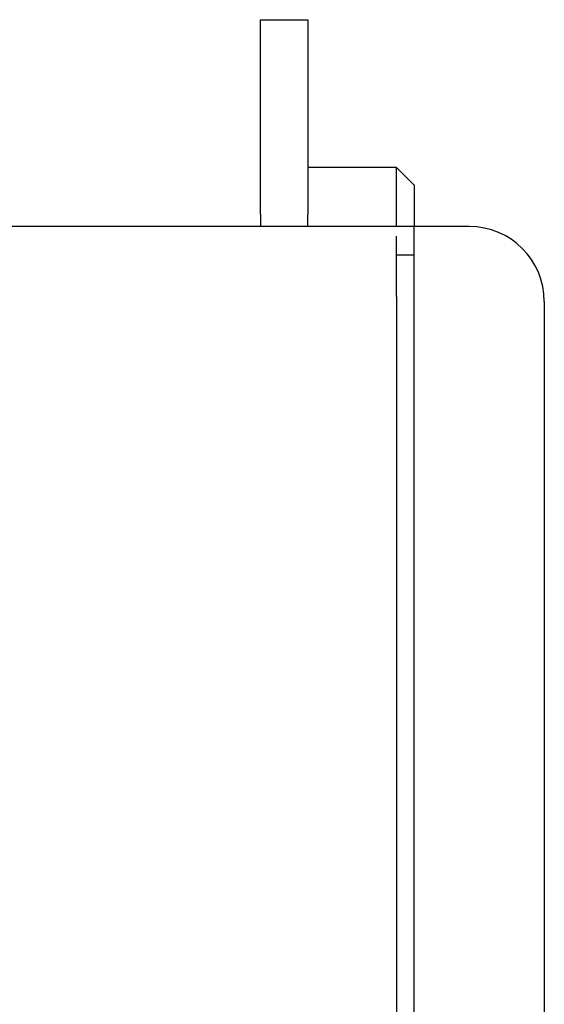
# Model space of a CAD drawing. Extents: x 1917 to 3682, y 1570 to 2675.
# Tile 113 of 166: x 2243 to 2287, y 2586 to 2669. Entities that reach past the tile are written whole.
import ezdxf

# ---------------------------------------------------------------- set-up
doc = ezdxf.new("R2010")
doc.units = 0
doc.header["$MEASUREMENT"] = 0
doc.layers.add('KF_SEQUENZA_10_NW_FRONT', color=7, linetype='CONTINUOUS')
doc.layers.add('KF_SEQUENZA_5_NW_REAR', color=7, linetype='CONTINUOUS')

# ---------------------------------------------------------------- blocks, each defined once
blk = doc.blocks.new('KF_SEQUENZA_5_NW_FRONT')
at = {"layer": 'KF_SEQUENZA_10_NW_FRONT'}
for p, q in [((160, 0.0004), (160, 16.5)), ((160, 16.5), (164, 16.5)), ((164, 16.5), (164, 0.0004)), ((171.5, 4), (164, 4)), ((171.5, -1), (171.5, 4)), ((173, 2.5), (171.5, 4)), ((173, 2.5), (173, -1)), ((160, 0.0004), (160, -1)), ((164, -1), (164, 0.0004)), ((173, -1), (106.9971, -1)), ((177.65, -1), (173, -1)), ((173, -6.5213), (173, -1)), ((171.5, -6.418), (171.5, -1.8098)), ((171.5, -3.4), (173, -3.4)), ((171.5, -6.9172), (171.5, -6.418)), ((173, -301.4788), (173, -6.5213)), ((171.5, -6.9172), (171.5, -300.9927)), ((184, -7.35), (184, -300.65))]:
    blk.add_line(p, q, dxfattribs=at)
blk.add_arc((177.65, -7.35), 6.35, 0, 90, dxfattribs=at)

msp = doc.modelspace()

# ---------------------------------------------------------------- block references
at = {"layer": 'KF_SEQUENZA_5_NW_REAR'}
msp.add_blockref('KF_SEQUENZA_5_NW_FRONT', (2103.275, 2652.436), dxfattribs=at)

doc.saveas('drawing.dxf')
